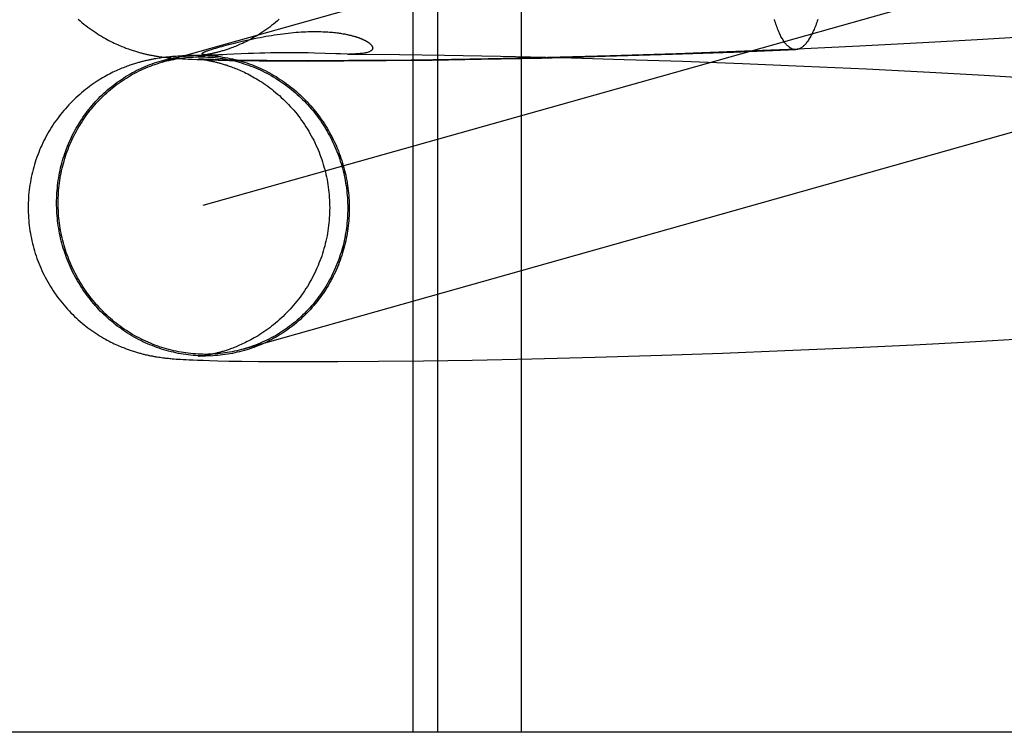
# Model space of a CAD drawing. Header units: inches. Extents: x 0 to 243, y 0 to 157.
# Tile 16 of 63: x 84.4941 to 84.6215, y 80.8626 to 80.9548. Entities that reach past the tile are written whole.
import ezdxf

# ---------------------------------------------------------------- set-up
doc = ezdxf.new("R2010")
doc.units = ezdxf.units.IN
doc.header["$LTSCALE"] = 13.357143
doc.header["$MEASUREMENT"] = 0
doc.linetypes.add('HIDDEN', pattern=[0.2, 0.1, -0.1])
doc.layers.add('DEFAULT_2', color=8, linetype='HIDDEN')

msp = doc.modelspace()

# ---------------------------------------------------------------- linework, layer by layer
at = {"layer": 'DEFAULT_2', "color": 8, "linetype": 'HIDDEN'}
for p, q in [((84.54497, 81.0188), (84.54497, 80.86255)), ((84.54817, 81.0188), (84.54817, 80.86255)), ((84.55898, 81.0188), (84.55898, 80.86255)), ((84.64166, 80.98569), (84.51251, 80.94927)), ((84.6469, 80.96712), (84.51781, 80.93071)), ((84.62498, 80.95258), (84.61796, 80.95215)), ((84.52052, 80.95139), (84.52111, 80.95154)), ((84.60275, 80.95135), (84.59467, 80.95097)), ((84.61092, 80.95176), (84.60275, 80.95135)), ((84.61796, 80.95215), (84.61092, 80.95176)), ((84.51229, 80.94981), (84.51211, 80.94978)), ((84.51212, 80.95), (84.51232, 80.94997)), ((84.51248, 80.94983), (84.51229, 80.94981)), ((84.51232, 80.94997), (84.51251, 80.94995)), ((84.51266, 80.94986), (84.51248, 80.94983)), ((84.51251, 80.94995), (84.5127, 80.94992)), ((84.51284, 80.94988), (84.51266, 80.94986)), ((84.5127, 80.94992), (84.51289, 80.9499)), ((84.51302, 80.9499), (84.51284, 80.94988)), ((84.51289, 80.9499), (84.51308, 80.94988)), ((84.51319, 80.94992), (84.51302, 80.9499)), ((84.51308, 80.94988), (84.51327, 80.94986)), ((84.51337, 80.94994), (84.51319, 80.94992)), ((84.51327, 80.94986), (84.51346, 80.94984)), ((84.51354, 80.94996), (84.51337, 80.94994)), ((84.51346, 80.94984), (84.51365, 80.94982)), ((84.51372, 80.94997), (84.51354, 80.94996)), ((84.51365, 80.94982), (84.51384, 80.94981)), ((84.51389, 80.94999), (84.51372, 80.94997)), ((84.51384, 80.94981), (84.51404, 80.94979)), ((84.51407, 80.95), (84.51389, 80.94999)), ((84.51433, 80.95002), (84.51407, 80.95)), ((84.5146, 80.95004), (84.51433, 80.95002)), ((84.51489, 80.95006), (84.5146, 80.95004)), ((84.51518, 80.95008), (84.51489, 80.95006)), ((84.51549, 80.95009), (84.51518, 80.95008)), ((84.51595, 80.95012), (84.51549, 80.95009)), ((84.51674, 80.95015), (84.51595, 80.95012)), ((84.5172, 80.9501), (84.51981, 80.95021)), ((84.51721, 80.9501), (84.5172, 80.9501)), ((84.51724, 80.9501), (84.51722, 80.9501)), ((84.5174, 80.95012), (84.51733, 80.95011)), ((84.51748, 80.95013), (84.5174, 80.95012)), ((84.51757, 80.95014), (84.51748, 80.95013)), ((84.51767, 80.95015), (84.51757, 80.95014)), ((84.51778, 80.95017), (84.51767, 80.95015)), ((84.5179, 80.95019), (84.51778, 80.95017)), ((84.51803, 80.95021), (84.5179, 80.95019)), ((84.51816, 80.95023), (84.51803, 80.95021)), ((84.51831, 80.95025), (84.51816, 80.95023)), ((84.51831, 80.95021), (84.51829, 80.95021)), ((84.51845, 80.95028), (84.51831, 80.95025)), ((84.51836, 80.95021), (84.51834, 80.95021)), ((84.5184, 80.95021), (84.51838, 80.95021)), ((84.51845, 80.95021), (84.51843, 80.95021)), ((84.51849, 80.9502), (84.51847, 80.9502)), ((84.51854, 80.9502), (84.51851, 80.9502)), ((84.51872, 80.9502), (84.51865, 80.9502)), ((84.51879, 80.9502), (84.51872, 80.9502)), ((84.51886, 80.9502), (84.51879, 80.9502)), ((84.51894, 80.95019), (84.51886, 80.9502)), ((84.51903, 80.95019), (84.51894, 80.95019)), ((84.51912, 80.95019), (84.51903, 80.95019)), ((84.51923, 80.9502), (84.51912, 80.95019)), ((84.51936, 80.9502), (84.51923, 80.9502)), ((84.5195, 80.9502), (84.51936, 80.9502)), ((84.51965, 80.9502), (84.5195, 80.9502)), ((84.51983, 80.95021), (84.51965, 80.9502)), ((84.52011, 80.95022), (84.51983, 80.95021)), ((84.52043, 80.95023), (84.52011, 80.95022)), ((84.52091, 80.95025), (84.52043, 80.95023)), ((84.52367, 80.95038), (84.52091, 80.95025)), ((84.52437, 80.95041), (84.52367, 80.95038)), ((84.52519, 80.95044), (84.52437, 80.95041)), ((84.52583, 80.95046), (84.52519, 80.95044)), ((84.52654, 80.95048), (84.52583, 80.95046)), ((84.52729, 80.95049), (84.52654, 80.95048)), ((84.52808, 80.9505), (84.52729, 80.95049)), ((84.52891, 80.9505), (84.52808, 80.9505)), ((84.52976, 80.9505), (84.52891, 80.9505)), ((84.53061, 80.95048), (84.52976, 80.9505)), ((84.53144, 80.95047), (84.53061, 80.95048)), ((84.53223, 80.95045), (84.53144, 80.95047)), ((84.53502, 80.95035), (84.53223, 80.95045)), ((84.53562, 80.95034), (84.53502, 80.95035)), ((84.53651, 80.95032), (84.53562, 80.95034)), ((84.53651, 80.95032), (84.53786, 80.95031)), ((84.53786, 80.95031), (84.54322, 80.95027)), ((84.54322, 80.95027), (84.54907, 80.95019)), ((84.54907, 80.95019), (84.55632, 80.95005)), ((84.55382, 80.94965), (84.5616, 80.94981)), ((84.56237, 80.94987), (84.55471, 80.9497)), ((84.55632, 80.95005), (84.56409, 80.94987)), ((84.5616, 80.94981), (84.56987, 80.95003)), ((84.57049, 80.95009), (84.56237, 80.94987)), ((84.56409, 80.94987), (84.57231, 80.94964)), ((84.56987, 80.95003), (84.57855, 80.9503)), ((84.57902, 80.95036), (84.57049, 80.95009)), ((84.57855, 80.9503), (84.58644, 80.95058)), ((84.58675, 80.95065), (84.57902, 80.95036)), ((84.58644, 80.95058), (84.59452, 80.9509)), ((84.59467, 80.95097), (84.58675, 80.95065)), ((84.51191, 80.94975), (84.51172, 80.94972)), ((84.51211, 80.94978), (84.51191, 80.94975)), ((84.51404, 80.94979), (84.51423, 80.94977)), ((84.51423, 80.94977), (84.51453, 80.94975)), ((84.51453, 80.94975), (84.51484, 80.94973)), ((84.51484, 80.94973), (84.51515, 80.94971)), ((84.51515, 80.94971), (84.51547, 80.94969)), ((84.51547, 80.94969), (84.51592, 80.94967)), ((84.51592, 80.94967), (84.5164, 80.94965)), ((84.5164, 80.94965), (84.51705, 80.94962)), ((84.51705, 80.94962), (84.51775, 80.9496)), ((84.5172, 80.94969), (84.5172, 80.94969)), ((84.5172, 80.94969), (84.5172, 80.94969)), ((84.51722, 80.94969), (84.51723, 80.94969)), ((84.51724, 80.94969), (84.51726, 80.94968)), ((84.51727, 80.94968), (84.51729, 80.94968)), ((84.51736, 80.94968), (84.51731, 80.94968)), ((84.51732, 80.94968), (84.51737, 80.94967)), ((84.51746, 80.94967), (84.51736, 80.94968)), ((84.51737, 80.94967), (84.51743, 80.94966)), ((84.51743, 80.94966), (84.51751, 80.94966)), ((84.51764, 80.94966), (84.51746, 80.94967)), ((84.51751, 80.94966), (84.51759, 80.94965)), ((84.51759, 80.94965), (84.51769, 80.94963)), ((84.51788, 80.94965), (84.51764, 80.94966)), ((84.51769, 80.94963), (84.51779, 80.94962)), ((84.51775, 80.9496), (84.5187, 80.94957)), ((84.51779, 80.94962), (84.51791, 80.9496)), ((84.51817, 80.94964), (84.51788, 80.94965)), ((84.51791, 80.9496), (84.51803, 80.94958)), ((84.51803, 80.94958), (84.51817, 80.94956)), ((84.51863, 80.94962), (84.51817, 80.94964)), ((84.51817, 80.94956), (84.51831, 80.94954)), ((84.5192, 80.9496), (84.51863, 80.94962)), ((84.5187, 80.94957), (84.51977, 80.94954)), ((84.5199, 80.94958), (84.5192, 80.9496)), ((84.51977, 80.94954), (84.52124, 80.94951)), ((84.52093, 80.94955), (84.5199, 80.94958)), ((84.52222, 80.94952), (84.52093, 80.94955)), ((84.52124, 80.94951), (84.52298, 80.94948)), ((84.52379, 80.9495), (84.52222, 80.94952)), ((84.52298, 80.94948), (84.52507, 80.94945)), ((84.52607, 80.94948), (84.52379, 80.9495)), ((84.52507, 80.94945), (84.52805, 80.94943)), ((84.52909, 80.94946), (84.52607, 80.94948)), ((84.52805, 80.94943), (84.53143, 80.94942)), ((84.53257, 80.94945), (84.52909, 80.94946)), ((84.53143, 80.94942), (84.53605, 80.94943)), ((84.53664, 80.94947), (84.53257, 80.94945)), ((84.53605, 80.94943), (84.54153, 80.94947)), ((84.54187, 80.94951), (84.53664, 80.94947)), ((84.54153, 80.94947), (84.54745, 80.94954)), ((84.5476, 80.94958), (84.54187, 80.94951)), ((84.54745, 80.94954), (84.55382, 80.94965)), ((84.55471, 80.9497), (84.5476, 80.94958)), ((84.57231, 80.94964), (84.57983, 80.9494)), ((84.57983, 80.9494), (84.58759, 80.94911)), ((84.58759, 80.94911), (84.59555, 80.94877)), ((84.59555, 80.94877), (84.60364, 80.9484)), ((84.60364, 80.9484), (84.61183, 80.94798)), ((84.61183, 80.94798), (84.61887, 80.94758)), ((84.61887, 80.94758), (84.62591, 80.94715)), ((84.60976, 80.91271), (84.61702, 80.9131)), ((84.61702, 80.9131), (84.62431, 80.91353)), ((84.57717, 80.91135), (84.58502, 80.91162)), ((84.58502, 80.91162), (84.5931, 80.91194)), ((84.5931, 80.91194), (84.60136, 80.9123)), ((84.60136, 80.9123), (84.60976, 80.91271)), ((84.51191, 80.91113), (84.5121, 80.9111)), ((84.5121, 80.9111), (84.51228, 80.91108)), ((84.51228, 80.91108), (84.51246, 80.91105)), ((84.51246, 80.91105), (84.51264, 80.91103)), ((84.51264, 80.91103), (84.51282, 80.91101)), ((84.51282, 80.91101), (84.51299, 80.91099)), ((84.51299, 80.91099), (84.51317, 80.91097)), ((84.51317, 80.91097), (84.51334, 80.91095)), ((84.51334, 80.91095), (84.51351, 80.91093)), ((84.51351, 80.91093), (84.51368, 80.91091)), ((84.51368, 80.91091), (84.51385, 80.9109)), ((84.51385, 80.9109), (84.51411, 80.91088)), ((84.51411, 80.91088), (84.51436, 80.91086)), ((84.51436, 80.91086), (84.51462, 80.91084)), ((84.51462, 80.91084), (84.51489, 80.91082)), ((84.51489, 80.91082), (84.51525, 80.9108)), ((84.51525, 80.9108), (84.51563, 80.91078)), ((84.51563, 80.91078), (84.51602, 80.91076)), ((84.51602, 80.91076), (84.51655, 80.91074)), ((84.51655, 80.91074), (84.51712, 80.91071)), ((84.51712, 80.91071), (84.51786, 80.91069)), ((84.51723, 80.9112), (84.51722, 80.9112)), ((84.51726, 80.9112), (84.51724, 80.9112)), ((84.51742, 80.91122), (84.51736, 80.91121)), ((84.5175, 80.91123), (84.51742, 80.91122)), ((84.51759, 80.91124), (84.5175, 80.91123)), ((84.51768, 80.91125), (84.51759, 80.91124)), ((84.51779, 80.91126), (84.51768, 80.91125)), ((84.5179, 80.91128), (84.51779, 80.91126)), ((84.51786, 80.91069), (84.51868, 80.91066)), ((84.51803, 80.9113), (84.5179, 80.91128)), ((84.51816, 80.91132), (84.51803, 80.9113)), ((84.5183, 80.91135), (84.51816, 80.91132)), ((84.51845, 80.91137), (84.5183, 80.91135)), ((84.51868, 80.91066), (84.51975, 80.91064)), ((84.51975, 80.91064), (84.52117, 80.9106)), ((84.52117, 80.9106), (84.52286, 80.91058)), ((84.52286, 80.91058), (84.52502, 80.91055)), ((84.52502, 80.91055), (84.52799, 80.91053)), ((84.52799, 80.91053), (84.53125, 80.91052)), ((84.53125, 80.91052), (84.53525, 80.91053)), ((84.53525, 80.91053), (84.54052, 80.91056)), ((84.54052, 80.91056), (84.54634, 80.91062)), ((84.54634, 80.91062), (84.55264, 80.91072)), ((84.55264, 80.91072), (84.56035, 80.91088)), ((84.56035, 80.91088), (84.56855, 80.91109)), ((84.56855, 80.91109), (84.57717, 80.91135)), ((84.72172, 80.86255), (84.24428, 80.86255))]:
    msp.add_line(p, q, dxfattribs=at)
for points in [[(84.50168, 80.95485), (84.50193, 80.95463), (84.50217, 80.95442), (84.50242, 80.95421), (84.50267, 80.95401), (84.50293, 80.95382), (84.50318, 80.95363), (84.50343, 80.95345), (84.50369, 80.95327), (84.50394, 80.9531), (84.50419, 80.95294), (84.50445, 80.95278), (84.5047, 80.95263), (84.50494, 80.95248), (84.50519, 80.95234), (84.50543, 80.95221), (84.50566, 80.95208), (84.50589, 80.95197), (84.50612, 80.95185), (84.50633, 80.95175), (84.50654, 80.95165), (84.50675, 80.95156), (84.50695, 80.95147), (84.50714, 80.95139), (84.50733, 80.95131), (84.50751, 80.95124), (84.50769, 80.95117), (84.50786, 80.9511), (84.50803, 80.95104), (84.50819, 80.95098), (84.50835, 80.95092), (84.50851, 80.95087), (84.50866, 80.95082), (84.5088, 80.95077), (84.50894, 80.95073), (84.50908, 80.95068), (84.50921, 80.95064), (84.50934, 80.9506), (84.50947, 80.95057), (84.50959, 80.95053), (84.50972, 80.9505), (84.50983, 80.95047), (84.50995, 80.95044), (84.51006, 80.95041), (84.51018, 80.95038), (84.51029, 80.95036), (84.51039, 80.95033), (84.5105, 80.95031), (84.51061, 80.95028), (84.51071, 80.95026), (84.51082, 80.95024), (84.51092, 80.95022), (84.51102, 80.9502), (84.51112, 80.95017), (84.51122, 80.95016), (84.51132, 80.95014), (84.51142, 80.95012), (84.51152, 80.9501), (84.51162, 80.95008), (84.51172, 80.95007), (84.51182, 80.95005), (84.51192, 80.95003), (84.51212, 80.95)], [(84.52769, 80.95484), (84.52745, 80.95462), (84.5272, 80.95441), (84.52695, 80.95421), (84.5267, 80.95401), (84.52645, 80.95382), (84.5262, 80.95363), (84.52594, 80.95345), (84.52569, 80.95327), (84.52544, 80.95311), (84.52519, 80.95294), (84.52494, 80.95279), (84.5247, 80.95264), (84.52446, 80.9525), (84.52422, 80.95237), (84.52399, 80.95224), (84.52377, 80.95212), (84.52355, 80.95201), (84.52334, 80.95191), (84.52313, 80.95181), (84.52293, 80.95171), (84.52274, 80.95163), (84.52255, 80.95154), (84.52237, 80.95146), (84.52219, 80.95139), (84.52202, 80.95132), (84.52185, 80.95125), (84.52168, 80.95119), (84.52152, 80.95113), (84.52137, 80.95107), (84.52122, 80.95102), (84.52108, 80.95097), (84.52094, 80.95092), (84.5208, 80.95088), (84.52067, 80.95084), (84.52055, 80.9508), (84.52042, 80.95076), (84.5203, 80.95072), (84.52019, 80.95069), (84.52008, 80.95066), (84.51997, 80.95063), (84.51986, 80.9506), (84.51976, 80.95057), (84.51966, 80.95054), (84.51956, 80.95052), (84.51946, 80.9505), (84.51937, 80.95047), (84.51928, 80.95045), (84.51919, 80.95043), (84.5191, 80.95041), (84.51901, 80.95039), (84.51893, 80.95037), (84.51885, 80.95036), (84.51877, 80.95034), (84.51869, 80.95032), (84.51861, 80.95031), (84.51853, 80.95029), (84.51845, 80.95028)], [(84.59452, 80.9509), (84.59448, 80.9509), (84.5944, 80.9509), (84.59432, 80.95091), (84.59424, 80.95093), (84.59416, 80.95095), (84.59408, 80.95097), (84.594, 80.951), (84.59393, 80.95104), (84.59385, 80.95108), (84.59377, 80.95113), (84.59369, 80.95118), (84.59362, 80.95124), (84.59354, 80.9513), (84.59346, 80.95137), (84.59339, 80.95144), (84.59331, 80.95152), (84.59324, 80.95161), (84.59316, 80.9517), (84.59309, 80.95179), (84.59301, 80.95189), (84.59294, 80.952), (84.59287, 80.95211), (84.5928, 80.95223), (84.59273, 80.95235), (84.59265, 80.95248), (84.59258, 80.95261), (84.59251, 80.95275), (84.59245, 80.95289), (84.59238, 80.95304), (84.59231, 80.95319), (84.59224, 80.95335), (84.59218, 80.95351), (84.59211, 80.95368), (84.59205, 80.95385), (84.59198, 80.95403), (84.59192, 80.95421), (84.59186, 80.95439), (84.5918, 80.95458), (84.59173, 80.95478)], [(84.59735, 80.95479), (84.59728, 80.95459), (84.59721, 80.9544), (84.59714, 80.95422), (84.59707, 80.95403), (84.597, 80.95386), (84.59693, 80.95369), (84.59686, 80.95352), (84.59679, 80.95336), (84.59672, 80.9532), (84.59665, 80.95305), (84.59657, 80.9529), (84.5965, 80.95276), (84.59643, 80.95262), (84.59635, 80.95249), (84.59628, 80.95236), (84.5962, 80.95224), (84.59612, 80.95212), (84.59605, 80.95201), (84.59597, 80.9519), (84.59589, 80.9518), (84.59582, 80.9517), (84.59574, 80.95161), (84.59566, 80.95153), (84.59558, 80.95145), (84.59551, 80.95137), (84.59543, 80.9513), (84.59535, 80.95124), (84.59527, 80.95118), (84.59519, 80.95113), (84.59511, 80.95108), (84.59503, 80.95104), (84.59495, 80.951), (84.59487, 80.95097), (84.59479, 80.95095), (84.59471, 80.95093), (84.59464, 80.95091), (84.59456, 80.95091), (84.59452, 80.9509)], [(84.52111, 80.95154), (84.52174, 80.9517), (84.52206, 80.95178), (84.52239, 80.95186), (84.52273, 80.95194), (84.52308, 80.95203), (84.52343, 80.9521), (84.52378, 80.95218), (84.52414, 80.95226), (84.5245, 80.95234), (84.52486, 80.95241), (84.52523, 80.95248), (84.52559, 80.95255), (84.52596, 80.95262), (84.52633, 80.95268), (84.5267, 80.95274), (84.52706, 80.9528), (84.52743, 80.95286), (84.52779, 80.95291), (84.52815, 80.95296), (84.5285, 80.953), (84.52885, 80.95304), (84.5292, 80.95308), (84.52953, 80.95311), (84.52986, 80.95314), (84.53019, 80.95316), (84.53051, 80.95318), (84.53082, 80.9532), (84.53113, 80.95321), (84.53143, 80.95323), (84.53172, 80.95323), (84.532, 80.95324), (84.53228, 80.95324), (84.53254, 80.95324), (84.5328, 80.95324), (84.53305, 80.95323), (84.5333, 80.95322), (84.53353, 80.95321), (84.53376, 80.9532), (84.53398, 80.95319), (84.53419, 80.95317), (84.53439, 80.95315), (84.53458, 80.95314), (84.53477, 80.95312), (84.53495, 80.9531), (84.53512, 80.95308), (84.53529, 80.95306), (84.53545, 80.95303), (84.5356, 80.95301), (84.53575, 80.95299), (84.53589, 80.95296), (84.53603, 80.95294), (84.53616, 80.95292), (84.53629, 80.95289), (84.53641, 80.95287), (84.53652, 80.95284), (84.53663, 80.95282), (84.53674, 80.95279), (84.53684, 80.95277), (84.53694, 80.95275), (84.53703, 80.95272), (84.53712, 80.9527), (84.53721, 80.95268), (84.5373, 80.95265), (84.53738, 80.95263), (84.53745, 80.95261), (84.53753, 80.95258), (84.5376, 80.95256), (84.53767, 80.95254), (84.53774, 80.95252), (84.53781, 80.95249), (84.53787, 80.95247), (84.53793, 80.95245), (84.53799, 80.95243), (84.53805, 80.95241), (84.5381, 80.95239), (84.53816, 80.95237), (84.53821, 80.95235), (84.53826, 80.95232), (84.53831, 80.9523), (84.53836, 80.95228), (84.53841, 80.95226), (84.53846, 80.95224), (84.5385, 80.95222), (84.53855, 80.9522), (84.53859, 80.95218), (84.53863, 80.95216), (84.53867, 80.95214), (84.53871, 80.95212), (84.53875, 80.9521), (84.53879, 80.95208), (84.53883, 80.95206), (84.53887, 80.95204), (84.53891, 80.95202), (84.53894, 80.952), (84.53898, 80.95198), (84.53902, 80.95196), (84.53905, 80.95193), (84.53909, 80.95191), (84.53912, 80.95189), (84.53915, 80.95187), (84.53919, 80.95185), (84.53922, 80.95183), (84.53925, 80.9518), (84.53928, 80.95178), (84.53931, 80.95176), (84.53934, 80.95173), (84.53937, 80.95171), (84.5394, 80.95168), (84.53943, 80.95166), (84.53946, 80.95163), (84.53949, 80.95161), (84.53951, 80.95158), (84.53954, 80.95156), (84.53956, 80.95153), (84.53959, 80.9515), (84.53961, 80.95147), (84.53963, 80.95144), (84.53965, 80.95141), (84.53967, 80.95139), (84.53969, 80.95136), (84.53971, 80.95133), (84.53972, 80.95129), (84.53974, 80.95126), (84.53975, 80.95123), (84.53976, 80.9512), (84.53976, 80.95116), (84.53977, 80.95113), (84.53977, 80.9511), (84.53976, 80.95106), (84.53976, 80.95103), (84.53975, 80.95099), (84.53974, 80.95096), (84.53972, 80.95093), (84.5397, 80.95089), (84.53968, 80.95086), (84.53964, 80.95082), (84.53961, 80.95079), (84.53957, 80.95075), (84.53952, 80.95072), (84.53946, 80.95068), (84.5394, 80.95065), (84.53933, 80.95062), (84.53926, 80.95059), (84.53917, 80.95056), (84.53908, 80.95053), (84.53898, 80.9505), (84.53886, 80.95048), (84.53874, 80.95045), (84.53861, 80.95043), (84.53847, 80.95041), (84.53832, 80.95039), (84.53816, 80.95038), (84.53798, 80.95036), (84.5378, 80.95035), (84.5376, 80.95034), (84.53739, 80.95033), (84.53717, 80.95033), (84.53694, 80.95032), (84.5367, 80.95032)], [(84.51907, 80.95097), (84.51927, 80.95103), (84.5195, 80.9511), (84.51973, 80.95117), (84.51998, 80.95124), (84.52024, 80.95131), (84.52052, 80.95139)], [(84.49889, 80.93104), (84.49889, 80.93137), (84.4989, 80.9317), (84.49891, 80.93203), (84.49893, 80.93235), (84.49895, 80.93268), (84.49898, 80.93301), (84.49902, 80.93333), (84.49906, 80.93366), (84.4991, 80.93398), (84.49916, 80.93431), (84.49921, 80.93463), (84.49927, 80.93495), (84.49934, 80.93527), (84.49941, 80.93559), (84.49949, 80.93591), (84.49957, 80.93622), (84.49966, 80.93654), (84.49975, 80.93685), (84.49985, 80.93716), (84.49996, 80.93747), (84.50006, 80.93778), (84.50018, 80.93808), (84.5003, 80.93839), (84.50042, 80.93869), (84.50055, 80.93899), (84.50068, 80.93928), (84.50082, 80.93958), (84.50096, 80.93987), (84.50111, 80.94016), (84.50126, 80.94044), (84.50142, 80.94072), (84.50158, 80.941), (84.50175, 80.94128), (84.50192, 80.94156), (84.5021, 80.94183), (84.50228, 80.9421), (84.50246, 80.94236), (84.50265, 80.94262), (84.50285, 80.94288), (84.50304, 80.94314), (84.50325, 80.94339), (84.50345, 80.94363), (84.50366, 80.94388), (84.50388, 80.94412), (84.50409, 80.94435), (84.50432, 80.94459), (84.50454, 80.94481), (84.50477, 80.94504), (84.50501, 80.94526), (84.50524, 80.94548), (84.50548, 80.94569), (84.50573, 80.94589), (84.50598, 80.9461), (84.50623, 80.9463), (84.50648, 80.94649), (84.50674, 80.94668), (84.507, 80.94687), (84.50726, 80.94705), (84.50753, 80.94722), (84.5078, 80.9474), (84.50807, 80.94756), (84.50835, 80.94772), (84.50863, 80.94788), (84.50891, 80.94803), (84.50919, 80.94818), (84.50948, 80.94832), (84.50977, 80.94846), (84.51006, 80.94859), (84.51035, 80.94872), (84.51064, 80.94884), (84.51094, 80.94896), (84.51124, 80.94907), (84.51154, 80.94918), (84.51184, 80.94928), (84.51215, 80.94937), (84.51245, 80.94946), (84.51276, 80.94955), (84.51307, 80.94963), (84.51338, 80.9497), (84.51369, 80.94977), (84.514, 80.94983), (84.51432, 80.94989), (84.51463, 80.94994), (84.51495, 80.94999), (84.51526, 80.95003), (84.51558, 80.95007), (84.5159, 80.9501), (84.51622, 80.95012), (84.51653, 80.95014)], [(84.51257, 80.94928), (84.51281, 80.94935), (84.51312, 80.94943), (84.51342, 80.9495), (84.51373, 80.94957), (84.51404, 80.94963), (84.51435, 80.94969), (84.51466, 80.94974), (84.51498, 80.94979), (84.51529, 80.94983), (84.5156, 80.94987), (84.51592, 80.9499), (84.51623, 80.94992), (84.51655, 80.94994), (84.51686, 80.94995), (84.51718, 80.94996), (84.5175, 80.94996), (84.51781, 80.94996), (84.51813, 80.94995), (84.51844, 80.94994), (84.51876, 80.94992), (84.51908, 80.9499), (84.51939, 80.94987), (84.51971, 80.94983), (84.52002, 80.94979), (84.52033, 80.94974), (84.52065, 80.94969), (84.52096, 80.94963), (84.52127, 80.94957), (84.52158, 80.9495), (84.52189, 80.94943), (84.5222, 80.94935), (84.52251, 80.94927), (84.52281, 80.94918), (84.52312, 80.94908), (84.52342, 80.94898), (84.52372, 80.94888), (84.52402, 80.94877), (84.52432, 80.94865), (84.52461, 80.94853), (84.52491, 80.9484), (84.5252, 80.94827), (84.52549, 80.94814), (84.52577, 80.948), (84.52606, 80.94785), (84.52634, 80.9477), (84.52662, 80.94755), (84.5269, 80.94739), (84.52718, 80.94722), (84.52745, 80.94705), (84.52772, 80.94688), (84.52798, 80.9467), (84.52825, 80.94651), (84.52851, 80.94633), (84.52877, 80.94613), (84.52902, 80.94594), (84.52927, 80.94574), (84.52952, 80.94553), (84.52977, 80.94532), (84.53001, 80.94511), (84.53025, 80.94489), (84.53048, 80.94467), (84.53071, 80.94444), (84.53094, 80.94421), (84.53117, 80.94398), (84.53139, 80.94374), (84.5316, 80.9435), (84.53181, 80.94325), (84.53202, 80.943), (84.53223, 80.94275), (84.53242, 80.9425), (84.53262, 80.94224), (84.53281, 80.94198), (84.533, 80.94171), (84.53318, 80.94144), (84.53336, 80.94117), (84.53353, 80.9409), (84.5337, 80.94062), (84.53387, 80.94034), (84.53403, 80.94006), (84.53419, 80.93977), (84.53434, 80.93948), (84.53448, 80.93919), (84.53462, 80.9389), (84.53476, 80.9386), (84.53489, 80.93831), (84.53502, 80.93801), (84.53514, 80.9377), (84.53526, 80.9374), (84.53537, 80.93709), (84.53548, 80.93679), (84.53558, 80.93648), (84.53568, 80.93617), (84.53577, 80.93585), (84.53586, 80.93554), (84.53594, 80.93522), (84.53602, 80.93491), (84.53609, 80.93459), (84.53616, 80.93427), (84.53622, 80.93395), (84.53627, 80.93363), (84.53632, 80.93331), (84.53637, 80.93298), (84.53641, 80.93266), (84.53644, 80.93234), (84.53647, 80.93201), (84.5365, 80.93169), (84.53651, 80.93136), (84.53653, 80.93104), (84.53654, 80.93071), (84.53654, 80.93039)], [(84.5166, 80.95015), (84.51685, 80.95016), (84.51717, 80.95017), (84.51749, 80.95017), (84.51781, 80.95017), (84.51813, 80.95016), (84.51845, 80.95014), (84.51877, 80.95012), (84.51909, 80.9501), (84.51941, 80.95007), (84.51973, 80.95003), (84.52004, 80.94999), (84.52036, 80.94994), (84.52068, 80.94989), (84.52099, 80.94983), (84.52131, 80.94977), (84.52162, 80.9497), (84.52193, 80.94963), (84.52225, 80.94955), (84.52256, 80.94946), (84.52286, 80.94937), (84.52317, 80.94928), (84.52348, 80.94918), (84.52378, 80.94907), (84.52408, 80.94896), (84.52438, 80.94884), (84.52468, 80.94872), (84.52498, 80.94859), (84.52528, 80.94846), (84.52557, 80.94832), (84.52586, 80.94818), (84.52615, 80.94803), (84.52643, 80.94788), (84.52672, 80.94772), (84.527, 80.94756), (84.52727, 80.9474), (84.52755, 80.94722), (84.52782, 80.94705), (84.52809, 80.94687), (84.52836, 80.94668), (84.52862, 80.94649), (84.52888, 80.9463), (84.52914, 80.9461), (84.5294, 80.94589), (84.52965, 80.94569), (84.5299, 80.94548), (84.53014, 80.94526), (84.53038, 80.94504), (84.53062, 80.94481), (84.53085, 80.94459), (84.53108, 80.94435), (84.53131, 80.94412), (84.53153, 80.94388), (84.53175, 80.94363), (84.53196, 80.94339), (84.53217, 80.94313), (84.53238, 80.94288), (84.53258, 80.94262), (84.53278, 80.94236), (84.53297, 80.9421), (84.53316, 80.94183), (84.53335, 80.94156), (84.53353, 80.94128), (84.5337, 80.941), (84.53387, 80.94072), (84.53404, 80.94044), (84.5342, 80.94016), (84.53436, 80.93987), (84.53451, 80.93958), (84.53466, 80.93928), (84.5348, 80.93899), (84.53494, 80.93869), (84.53508, 80.93839), (84.5352, 80.93808), (84.53533, 80.93778), (84.53545, 80.93747), (84.53556, 80.93716), (84.53567, 80.93685), (84.53577, 80.93654), (84.53587, 80.93622), (84.53596, 80.93591), (84.53605, 80.93559), (84.53613, 80.93527), (84.53621, 80.93495), (84.53628, 80.93463), (84.53635, 80.93431), (84.53641, 80.93398), (84.53647, 80.93366), (84.53652, 80.93333), (84.53657, 80.93301), (84.53661, 80.93268), (84.53664, 80.93235), (84.53667, 80.93203), (84.53669, 80.9317), (84.53671, 80.93137), (84.53673, 80.93104), (84.53674, 80.93071), (84.53674, 80.93038)], [(84.51733, 80.95011), (84.51728, 80.95011), (84.51726, 80.9501)], [(84.51827, 80.95022), (84.51824, 80.95022), (84.51822, 80.95022), (84.51819, 80.95022), (84.51817, 80.95022), (84.51814, 80.95023), (84.51812, 80.95023), (84.51809, 80.95023), (84.51807, 80.95023), (84.51804, 80.95024), (84.51802, 80.95024), (84.51799, 80.95025), (84.51797, 80.95025), (84.51795, 80.95025), (84.51792, 80.95026), (84.5179, 80.95026), (84.51788, 80.95027), (84.51786, 80.95027), (84.51784, 80.95028), (84.51782, 80.95028), (84.5178, 80.95029), (84.51779, 80.9503), (84.51777, 80.9503), (84.51776, 80.95031), (84.51774, 80.95032), (84.51773, 80.95033), (84.51772, 80.95034), (84.51772, 80.95035), (84.51771, 80.95036), (84.51771, 80.95037), (84.51771, 80.95038), (84.51771, 80.95039), (84.51771, 80.9504), (84.51772, 80.95041), (84.51773, 80.95043), (84.51774, 80.95044), (84.51776, 80.95046), (84.51778, 80.95048), (84.51781, 80.95049), (84.51784, 80.95051), (84.51788, 80.95053), (84.51792, 80.95056), (84.51796, 80.95058), (84.51802, 80.9506), (84.51808, 80.95063), (84.51814, 80.95066), (84.51822, 80.95069), (84.5183, 80.95072), (84.5184, 80.95075), (84.5185, 80.95079), (84.51862, 80.95083), (84.51875, 80.95087), (84.5189, 80.95092), (84.51907, 80.95097)], [(84.51865, 80.9502), (84.51858, 80.9502), (84.51856, 80.9502)], [(84.51172, 80.94972), (84.51162, 80.9497), (84.51152, 80.94969), (84.51142, 80.94967), (84.51132, 80.94965), (84.51122, 80.94963), (84.51112, 80.94961), (84.51101, 80.94959), (84.51091, 80.94957), (84.51081, 80.94955), (84.51071, 80.94953), (84.5106, 80.9495), (84.5105, 80.94948), (84.51039, 80.94946), (84.51028, 80.94943), (84.51017, 80.9494), (84.51006, 80.94938), (84.50995, 80.94935), (84.50983, 80.94932), (84.50971, 80.94929), (84.50959, 80.94925), (84.50947, 80.94922), (84.50934, 80.94918), (84.50921, 80.94914), (84.50908, 80.9491), (84.50894, 80.94906), (84.5088, 80.94902), (84.50865, 80.94897), (84.50851, 80.94892), (84.50835, 80.94887), (84.50819, 80.94881), (84.50803, 80.94875), (84.50787, 80.94869), (84.50769, 80.94863), (84.50752, 80.94856), (84.50734, 80.94848), (84.50716, 80.94841), (84.50697, 80.94833), (84.50678, 80.94824), (84.50658, 80.94815), (84.50638, 80.94806), (84.50617, 80.94796), (84.50596, 80.94785), (84.50574, 80.94774), (84.50552, 80.94763), (84.5053, 80.94751), (84.50507, 80.94738), (84.50484, 80.94725), (84.5046, 80.94711), (84.50436, 80.94696), (84.50412, 80.9468), (84.50387, 80.94664), (84.50362, 80.94647), (84.50337, 80.9463), (84.50312, 80.94611), (84.50287, 80.94592), (84.50262, 80.94573), (84.50236, 80.94552), (84.50212, 80.94532), (84.50187, 80.94511), (84.50163, 80.94489), (84.50139, 80.94467), (84.50115, 80.94445), (84.50092, 80.94422), (84.50069, 80.94398), (84.50046, 80.94374), (84.50024, 80.9435), (84.50002, 80.94325), (84.4998, 80.943), (84.49959, 80.94275), (84.49938, 80.94249), (84.49918, 80.94222), (84.49898, 80.94196), (84.49878, 80.94169), (84.49859, 80.94141), (84.49841, 80.94114), (84.49823, 80.94086), (84.49805, 80.94057), (84.49788, 80.94029), (84.49771, 80.94), (84.49755, 80.93971), (84.4974, 80.93941), (84.49725, 80.93912), (84.4971, 80.93882), (84.49696, 80.93851), (84.49682, 80.93821), (84.49669, 80.9379), (84.49657, 80.93759), (84.49645, 80.93728), (84.49633, 80.93697), (84.49622, 80.93665), (84.49612, 80.93633), (84.49602, 80.93601), (84.49593, 80.93569), (84.49584, 80.93537), (84.49576, 80.93505), (84.49568, 80.93472), (84.49561, 80.9344), (84.49555, 80.93407), (84.49549, 80.93374), (84.49543, 80.93341), (84.49539, 80.93308), (84.49534, 80.93275), (84.49531, 80.93241), (84.49527, 80.93208), (84.49525, 80.93175), (84.49523, 80.93142), (84.49522, 80.93108), (84.49521, 80.93075), (84.49521, 80.93044)], [(84.49908, 80.93104), (84.49909, 80.93136), (84.4991, 80.93169), (84.49911, 80.93201), (84.49913, 80.93234), (84.49915, 80.93266), (84.49918, 80.93298), (84.49922, 80.93331), (84.49926, 80.93363), (84.4993, 80.93395), (84.49935, 80.93427), (84.49941, 80.93459), (84.49947, 80.93491), (84.49953, 80.93522), (84.49961, 80.93554), (84.49968, 80.93585), (84.49976, 80.93617), (84.49985, 80.93648), (84.49994, 80.93679), (84.50004, 80.93709), (84.50014, 80.9374), (84.50025, 80.9377), (84.50036, 80.93801), (84.50048, 80.93831), (84.5006, 80.9386), (84.50073, 80.9389), (84.50086, 80.93919), (84.501, 80.93948), (84.50114, 80.93977), (84.50129, 80.94006), (84.50144, 80.94034), (84.50159, 80.94062), (84.50175, 80.9409), (84.50192, 80.94117), (84.50209, 80.94144), (84.50226, 80.94171), (84.50244, 80.94198), (84.50262, 80.94224), (84.50281, 80.9425), (84.503, 80.94275), (84.5032, 80.943), (84.5034, 80.94325), (84.5036, 80.9435), (84.50381, 80.94374), (84.50402, 80.94398), (84.50424, 80.94421), (84.50446, 80.94444), (84.50468, 80.94467), (84.50491, 80.94489), (84.50514, 80.94511), (84.50538, 80.94532), (84.50561, 80.94553), (84.50586, 80.94574), (84.5061, 80.94594), (84.50635, 80.94613), (84.5066, 80.94633), (84.50686, 80.94651), (84.50711, 80.9467), (84.50737, 80.94688), (84.50764, 80.94705), (84.50791, 80.94722), (84.50818, 80.94739), (84.50845, 80.94755), (84.50872, 80.9477), (84.509, 80.94785), (84.50928, 80.948), (84.50956, 80.94814), (84.50985, 80.94827), (84.51014, 80.9484), (84.51043, 80.94853), (84.51072, 80.94865), (84.51101, 80.94877), (84.51131, 80.94888), (84.51161, 80.94898), (84.5119, 80.94908), (84.51221, 80.94918), (84.51251, 80.94927)], [(84.51728, 80.94968), (84.51723, 80.94969), (84.51722, 80.94969)], [(84.51831, 80.94954), (84.51845, 80.94951), (84.51853, 80.94949), (84.51861, 80.94948), (84.51868, 80.94946), (84.51876, 80.94945), (84.51885, 80.94943), (84.51893, 80.94941), (84.51901, 80.9494), (84.5191, 80.94938), (84.51918, 80.94936), (84.51927, 80.94934), (84.51937, 80.94931), (84.51946, 80.94929), (84.51956, 80.94927), (84.51965, 80.94924), (84.51975, 80.94922), (84.51986, 80.94919), (84.51996, 80.94916), (84.52007, 80.94913), (84.52018, 80.9491), (84.5203, 80.94907), (84.52042, 80.94903), (84.52054, 80.94899), (84.52067, 80.94895), (84.5208, 80.94891), (84.52093, 80.94887), (84.52107, 80.94882), (84.52121, 80.94877), (84.52136, 80.94872), (84.52152, 80.94866), (84.52168, 80.9486), (84.52184, 80.94854), (84.52202, 80.94847), (84.52219, 80.9484), (84.52238, 80.94832), (84.52257, 80.94824), (84.52277, 80.94815), (84.52297, 80.94806), (84.52317, 80.94796), (84.52338, 80.94786), (84.5236, 80.94775), (84.52382, 80.94764), (84.52404, 80.94752), (84.52427, 80.94739), (84.5245, 80.94726), (84.52473, 80.94712), (84.52497, 80.94698), (84.52521, 80.94683), (84.52546, 80.94667), (84.52571, 80.9465), (84.52595, 80.94633), (84.52621, 80.94615), (84.52646, 80.94596), (84.52671, 80.94577), (84.52696, 80.94557), (84.52721, 80.94536), (84.52746, 80.94515), (84.52771, 80.94494), (84.52795, 80.94472), (84.52819, 80.9445), (84.52842, 80.94427), (84.52866, 80.94403), (84.52889, 80.94379), (84.52911, 80.94355), (84.52933, 80.9433), (84.52955, 80.94305), (84.52977, 80.9428), (84.52998, 80.94254), (84.53018, 80.94228), (84.53038, 80.94201), (84.53058, 80.94174), (84.53077, 80.94146), (84.53096, 80.94119), (84.53114, 80.94091), (84.53132, 80.94062), (84.5315, 80.94034), (84.53166, 80.94005), (84.53183, 80.93975), (84.53199, 80.93946), (84.53214, 80.93916), (84.53229, 80.93886), (84.53243, 80.93855), (84.53257, 80.93825), (84.5327, 80.93794), (84.53283, 80.93763), (84.53295, 80.93732), (84.53306, 80.937), (84.53317, 80.93668), (84.53328, 80.93636), (84.53338, 80.93604), (84.53347, 80.93572), (84.53356, 80.9354), (84.53365, 80.93507), (84.53372, 80.93475), (84.53379, 80.93442), (84.53386, 80.93409), (84.53392, 80.93376), (84.53397, 80.93343), (84.53402, 80.93309), (84.53407, 80.93276), (84.5341, 80.93243), (84.53414, 80.93209), (84.53416, 80.93176), (84.53418, 80.93142), (84.53419, 80.93109), (84.5342, 80.93075), (84.53421, 80.93044)], [(84.65433, 80.94903), (84.6541, 80.94898), (84.65389, 80.94894), (84.65369, 80.9489), (84.6535, 80.94886), (84.65332, 80.94883), (84.65316, 80.94879), (84.65301, 80.94876), (84.65287, 80.94873), (84.65275, 80.9487), (84.65263, 80.94867), (84.65253, 80.94865), (84.65244, 80.94863), (84.65236, 80.94861), (84.65229, 80.94859), (84.65223, 80.94857), (84.65218, 80.94856), (84.52305, 80.91214)], [(84.51879, 80.91127), (84.51845, 80.91126), (84.51813, 80.91126), (84.51781, 80.91126), (84.51749, 80.91127), (84.51717, 80.91128), (84.51685, 80.9113), (84.51653, 80.91133), (84.51622, 80.91136), (84.5159, 80.91139), (84.51558, 80.91144), (84.51526, 80.91148), (84.51495, 80.91154), (84.51463, 80.91159), (84.51432, 80.91166), (84.514, 80.91173), (84.51369, 80.9118), (84.51338, 80.91188), (84.51307, 80.91196), (84.51276, 80.91206), (84.51245, 80.91215), (84.51215, 80.91225), (84.51184, 80.91236), (84.51154, 80.91247), (84.51124, 80.91259), (84.51094, 80.91271), (84.51064, 80.91284), (84.51035, 80.91297), (84.51006, 80.9131), (84.50977, 80.91325), (84.50948, 80.91339), (84.50919, 80.91355), (84.50891, 80.9137), (84.50863, 80.91387), (84.50835, 80.91403), (84.50807, 80.9142), (84.5078, 80.91438), (84.50753, 80.91456), (84.50726, 80.91475), (84.507, 80.91494), (84.50674, 80.91513), (84.50648, 80.91533), (84.50623, 80.91553), (84.50598, 80.91574), (84.50573, 80.91595), (84.50548, 80.91617), (84.50524, 80.91639), (84.50501, 80.91661), (84.50477, 80.91684), (84.50454, 80.91707), (84.50432, 80.91731), (84.50409, 80.91755), (84.50388, 80.91779), (84.50366, 80.91804), (84.50345, 80.91829), (84.50325, 80.91855), (84.50304, 80.91881), (84.50285, 80.91907), (84.50265, 80.91933), (84.50246, 80.9196), (84.50228, 80.91987), (84.5021, 80.92015), (84.50192, 80.92042), (84.50175, 80.9207), (84.50158, 80.92099), (84.50142, 80.92127), (84.50126, 80.92156), (84.50111, 80.92185), (84.50096, 80.92215), (84.50082, 80.92244), (84.50068, 80.92274), (84.50055, 80.92304), (84.50042, 80.92334), (84.5003, 80.92365), (84.50018, 80.92396), (84.50006, 80.92427), (84.49996, 80.92458), (84.49985, 80.92489), (84.49975, 80.9252), (84.49966, 80.92552), (84.49957, 80.92584), (84.49949, 80.92616), (84.49941, 80.92648), (84.49934, 80.9268), (84.49927, 80.92712), (84.49921, 80.92744), (84.49916, 80.92777), (84.4991, 80.92809), (84.49906, 80.92842), (84.49902, 80.92875), (84.49898, 80.92907), (84.49895, 80.9294), (84.49893, 80.92973), (84.49891, 80.93006), (84.4989, 80.93039), (84.49889, 80.93071), (84.49889, 80.93104)], [(84.52305, 80.91214), (84.52281, 80.91208), (84.52251, 80.912), (84.5222, 80.91193), (84.52189, 80.91186), (84.52158, 80.91179), (84.52127, 80.91174), (84.52096, 80.91169), (84.52065, 80.91164), (84.52033, 80.9116), (84.52002, 80.91156), (84.51971, 80.91153), (84.51939, 80.91151), (84.51908, 80.91149), (84.51876, 80.91147), (84.51844, 80.91147), (84.51813, 80.91146), (84.51781, 80.91147), (84.5175, 80.91147), (84.51718, 80.91149), (84.51686, 80.91151), (84.51655, 80.91153), (84.51623, 80.91156), (84.51592, 80.9116), (84.5156, 80.91164), (84.51529, 80.91169), (84.51498, 80.91174), (84.51466, 80.91179), (84.51435, 80.91186), (84.51404, 80.91193), (84.51373, 80.912), (84.51342, 80.91208), (84.51312, 80.91216), (84.51281, 80.91225), (84.51251, 80.91235), (84.51221, 80.91245), (84.5119, 80.91255), (84.51161, 80.91266), (84.51131, 80.91278), (84.51101, 80.9129), (84.51072, 80.91302), (84.51043, 80.91315), (84.51014, 80.91329), (84.50985, 80.91343), (84.50956, 80.91358), (84.50928, 80.91373), (84.509, 80.91388), (84.50872, 80.91404), (84.50845, 80.91421), (84.50818, 80.91438), (84.50791, 80.91455), (84.50764, 80.91473), (84.50737, 80.91491), (84.50711, 80.9151), (84.50686, 80.91529), (84.5066, 80.91549), (84.50635, 80.91569), (84.5061, 80.9159), (84.50586, 80.91611), (84.50561, 80.91632), (84.50538, 80.91654), (84.50514, 80.91676), (84.50491, 80.91699), (84.50468, 80.91722), (84.50446, 80.91745), (84.50424, 80.91769), (84.50402, 80.91793), (84.50381, 80.91817), (84.5036, 80.91842), (84.5034, 80.91868), (84.5032, 80.91893), (84.503, 80.91919), (84.50281, 80.91945), (84.50262, 80.91972), (84.50244, 80.91999), (84.50226, 80.92026), (84.50209, 80.92053), (84.50192, 80.92081), (84.50175, 80.92109), (84.50159, 80.92137), (84.50144, 80.92166), (84.50129, 80.92195), (84.50114, 80.92224), (84.501, 80.92253), (84.50086, 80.92282), (84.50073, 80.92312), (84.5006, 80.92342), (84.50048, 80.92372), (84.50036, 80.92403), (84.50025, 80.92433), (84.50014, 80.92464), (84.50004, 80.92495), (84.49994, 80.92526), (84.49985, 80.92557), (84.49976, 80.92589), (84.49968, 80.9262), (84.49961, 80.92652), (84.49953, 80.92684), (84.49947, 80.92716), (84.49941, 80.92748), (84.49935, 80.9278), (84.4993, 80.92812), (84.49926, 80.92844), (84.49922, 80.92877), (84.49918, 80.92909), (84.49915, 80.92941), (84.49913, 80.92974), (84.49911, 80.93006), (84.4991, 80.93039), (84.49909, 80.93071), (84.49908, 80.93104)], [(84.49521, 80.93044), (84.49521, 80.93013), (84.49522, 80.9298), (84.49523, 80.92946), (84.49525, 80.92913), (84.49528, 80.92879), (84.49531, 80.92846), (84.49534, 80.92812), (84.49539, 80.92779), (84.49544, 80.92746), (84.49549, 80.92713), (84.49555, 80.9268), (84.49562, 80.92647), (84.49569, 80.92614), (84.49576, 80.92581), (84.49585, 80.92549), (84.49594, 80.92516), (84.49603, 80.92484), (84.49613, 80.92452), (84.49623, 80.9242), (84.49634, 80.92388), (84.49646, 80.92357), (84.49658, 80.92326), (84.49671, 80.92295), (84.49684, 80.92264), (84.49698, 80.92233), (84.49712, 80.92203), (84.49727, 80.92173), (84.49742, 80.92143), (84.49758, 80.92113), (84.49774, 80.92084), (84.49791, 80.92055), (84.49808, 80.92026), (84.49826, 80.91998), (84.49844, 80.9197), (84.49863, 80.91942), (84.49882, 80.91914), (84.49902, 80.91887), (84.49922, 80.91861), (84.49942, 80.91834), (84.49963, 80.91808), (84.49985, 80.91783), (84.50006, 80.91758), (84.50029, 80.91733), (84.50051, 80.91709), (84.50074, 80.91685), (84.50097, 80.91661), (84.50121, 80.91638), (84.50145, 80.91616), (84.50169, 80.91594), (84.50193, 80.91572), (84.50218, 80.91551), (84.50243, 80.9153), (84.50268, 80.9151), (84.50293, 80.91491), (84.50319, 80.91472), (84.50344, 80.91454), (84.5037, 80.91436), (84.50395, 80.91419), (84.5042, 80.91403), (84.50445, 80.91387), (84.5047, 80.91372), (84.50495, 80.91357), (84.5052, 80.91343), (84.50543, 80.9133), (84.50567, 80.91318), (84.5059, 80.91306), (84.50612, 80.91295), (84.50634, 80.91284), (84.50655, 80.91274), (84.50676, 80.91265), (84.50695, 80.91256), (84.50715, 80.91248), (84.50733, 80.9124), (84.50752, 80.91233), (84.50769, 80.91226), (84.50787, 80.91219), (84.50803, 80.91213), (84.5082, 80.91207), (84.50836, 80.91201), (84.50851, 80.91196), (84.50866, 80.91191), (84.50881, 80.91186), (84.50895, 80.91182), (84.50909, 80.91178), (84.50922, 80.91174), (84.50935, 80.9117), (84.50948, 80.91166), (84.5096, 80.91163), (84.50972, 80.9116), (84.50984, 80.91156), (84.50996, 80.91153), (84.51007, 80.9115), (84.51018, 80.91148), (84.51029, 80.91145), (84.5104, 80.91142), (84.51051, 80.9114), (84.51061, 80.91138), (84.51072, 80.91135), (84.51082, 80.91133), (84.51092, 80.91131), (84.51103, 80.91129), (84.51113, 80.91127), (84.51123, 80.91125), (84.51133, 80.91123), (84.51143, 80.91121), (84.51152, 80.9112), (84.51162, 80.91118), (84.51172, 80.91116), (84.51191, 80.91113)], [(84.53674, 80.93038), (84.53674, 80.93006), (84.53673, 80.92973), (84.53671, 80.9294), (84.53669, 80.92907), (84.53667, 80.92875), (84.53664, 80.92842), (84.53661, 80.92809), (84.53657, 80.92777), (84.53652, 80.92744), (84.53647, 80.92712), (84.53641, 80.9268), (84.53635, 80.92648), (84.53628, 80.92616), (84.53621, 80.92584), (84.53613, 80.92552), (84.53605, 80.9252), (84.53596, 80.92489), (84.53587, 80.92458), (84.53577, 80.92427), (84.53567, 80.92396), (84.53556, 80.92365), (84.53545, 80.92334), (84.53533, 80.92304), (84.5352, 80.92274), (84.53508, 80.92244), (84.53494, 80.92215), (84.5348, 80.92185), (84.53466, 80.92156), (84.53451, 80.92127), (84.53436, 80.92099), (84.5342, 80.9207), (84.53404, 80.92042), (84.53387, 80.92015), (84.5337, 80.91987), (84.53353, 80.9196), (84.53335, 80.91933), (84.53316, 80.91907), (84.53297, 80.91881), (84.53278, 80.91855), (84.53258, 80.91829), (84.53238, 80.91804), (84.53217, 80.91779), (84.53196, 80.91755), (84.53175, 80.91731), (84.53153, 80.91707), (84.53131, 80.91684), (84.53108, 80.91661), (84.53085, 80.91639), (84.53062, 80.91617), (84.53038, 80.91595), (84.53014, 80.91574), (84.5299, 80.91553), (84.52965, 80.91533), (84.5294, 80.91513), (84.52914, 80.91494), (84.52888, 80.91475), (84.52862, 80.91456), (84.52836, 80.91438), (84.52809, 80.9142), (84.52782, 80.91403), (84.52755, 80.91387), (84.52727, 80.9137), (84.527, 80.91355), (84.52672, 80.91339), (84.52643, 80.91325), (84.52615, 80.9131), (84.52586, 80.91297), (84.52557, 80.91284), (84.52528, 80.91271), (84.52498, 80.91259), (84.52468, 80.91247), (84.52438, 80.91236), (84.52408, 80.91225), (84.52378, 80.91215), (84.52348, 80.91206), (84.52317, 80.91196), (84.52286, 80.91188), (84.52256, 80.9118), (84.52225, 80.91173), (84.52193, 80.91166), (84.52162, 80.91159), (84.52131, 80.91154), (84.52099, 80.91148), (84.52068, 80.91144), (84.52036, 80.91139), (84.52004, 80.91136), (84.51973, 80.91133), (84.51941, 80.9113), (84.51909, 80.91128), (84.5172, 80.91119)], [(84.53421, 80.93044), (84.5342, 80.93013), (84.53419, 80.9298), (84.53418, 80.92946), (84.53416, 80.92913), (84.53414, 80.92879), (84.5341, 80.92846), (84.53407, 80.92812), (84.53402, 80.92779), (84.53397, 80.92746), (84.53392, 80.92712), (84.53386, 80.92679), (84.53379, 80.92646), (84.53372, 80.92613), (84.53364, 80.92581), (84.53356, 80.92548), (84.53347, 80.92516), (84.53338, 80.92483), (84.53328, 80.92451), (84.53317, 80.92419), (84.53306, 80.92388), (84.53295, 80.92356), (84.53282, 80.92325), (84.5327, 80.92294), (84.53256, 80.92263), (84.53243, 80.92232), (84.53228, 80.92202), (84.53213, 80.92172), (84.53198, 80.92142), (84.53182, 80.92112), (84.53166, 80.92083), (84.53149, 80.92054), (84.53132, 80.92025), (84.53114, 80.91997), (84.53095, 80.91969), (84.53077, 80.91941), (84.53057, 80.91913), (84.53038, 80.91886), (84.53017, 80.9186), (84.52997, 80.91833), (84.52976, 80.91807), (84.52954, 80.91782), (84.52932, 80.91757), (84.5291, 80.91732), (84.52887, 80.91708), (84.52864, 80.91684), (84.52841, 80.9166), (84.52817, 80.91638), (84.52793, 80.91615), (84.52769, 80.91593), (84.52745, 80.91572), (84.5272, 80.91551), (84.52695, 80.9153), (84.5267, 80.9151), (84.52645, 80.91491), (84.52619, 80.91472), (84.52594, 80.91454), (84.52569, 80.91437), (84.52544, 80.9142), (84.52519, 80.91404), (84.52494, 80.91388), (84.52469, 80.91374), (84.52445, 80.9136), (84.52422, 80.91346), (84.52399, 80.91334), (84.52376, 80.91322), (84.52355, 80.91311), (84.52333, 80.913), (84.52313, 80.9129), (84.52293, 80.91281), (84.52274, 80.91272), (84.52255, 80.91264), (84.52237, 80.91256), (84.52219, 80.91248), (84.52201, 80.91241), (84.52185, 80.91235), (84.52168, 80.91228), (84.52152, 80.91222), (84.52137, 80.91217), (84.52122, 80.91211), (84.52107, 80.91206), (84.52094, 80.91202), (84.5208, 80.91197), (84.52067, 80.91193), (84.52054, 80.91189), (84.52042, 80.91185), (84.5203, 80.91182), (84.52019, 80.91178), (84.52008, 80.91175), (84.51997, 80.91172), (84.51986, 80.91169), (84.51976, 80.91167), (84.51966, 80.91164), (84.51956, 80.91162), (84.51946, 80.91159), (84.51937, 80.91157), (84.51928, 80.91155), (84.51919, 80.91153), (84.5191, 80.91151), (84.51901, 80.91149), (84.51893, 80.91147), (84.51885, 80.91145), (84.51876, 80.91143), (84.51868, 80.91142), (84.51861, 80.9114), (84.51853, 80.91139), (84.51845, 80.91137)], [(84.53654, 80.93039), (84.53654, 80.93006), (84.53653, 80.92974), (84.53651, 80.92941), (84.5365, 80.92909), (84.53647, 80.92877), (84.53644, 80.92844), (84.53641, 80.92812), (84.53637, 80.9278), (84.53632, 80.92748), (84.53627, 80.92716), (84.53622, 80.92684), (84.53616, 80.92652), (84.53609, 80.9262), (84.53602, 80.92589), (84.53594, 80.92557), (84.53586, 80.92526), (84.53577, 80.92495), (84.53568, 80.92464), (84.53558, 80.92433), (84.53548, 80.92403), (84.53537, 80.92372), (84.53526, 80.92342), (84.53514, 80.92312), (84.53502, 80.92282), (84.53489, 80.92253), (84.53476, 80.92224), (84.53462, 80.92195), (84.53448, 80.92166), (84.53434, 80.92137), (84.53419, 80.92109), (84.53403, 80.92081), (84.53387, 80.92053), (84.5337, 80.92026), (84.53353, 80.91998), (84.53336, 80.91972), (84.53318, 80.91945), (84.533, 80.91919), (84.53281, 80.91893), (84.53262, 80.91867), (84.53242, 80.91842), (84.53223, 80.91817), (84.53202, 80.91793), (84.53181, 80.91769), (84.5316, 80.91745), (84.53139, 80.91722), (84.53117, 80.91699), (84.53094, 80.91676), (84.53071, 80.91654), (84.53048, 80.91632), (84.53025, 80.91611), (84.53001, 80.9159), (84.52977, 80.91569), (84.52952, 80.91549), (84.52927, 80.91529), (84.52902, 80.9151), (84.52877, 80.91491), (84.52851, 80.91473), (84.52825, 80.91455), (84.52798, 80.91438), (84.52772, 80.91421), (84.52745, 80.91404), (84.52718, 80.91388), (84.5269, 80.91373), (84.52662, 80.91358), (84.52634, 80.91343), (84.52606, 80.91329), (84.52577, 80.91315), (84.52549, 80.91302), (84.5252, 80.9129), (84.52491, 80.91278), (84.52461, 80.91266), (84.52432, 80.91255), (84.52402, 80.91245), (84.52372, 80.91235), (84.52342, 80.91225), (84.52312, 80.91216)], [(84.51736, 80.91121), (84.5173, 80.9112), (84.51728, 80.9112)]]:
    msp.add_lwpolyline(points, dxfattribs=at)

doc.saveas('drawing.dxf')
